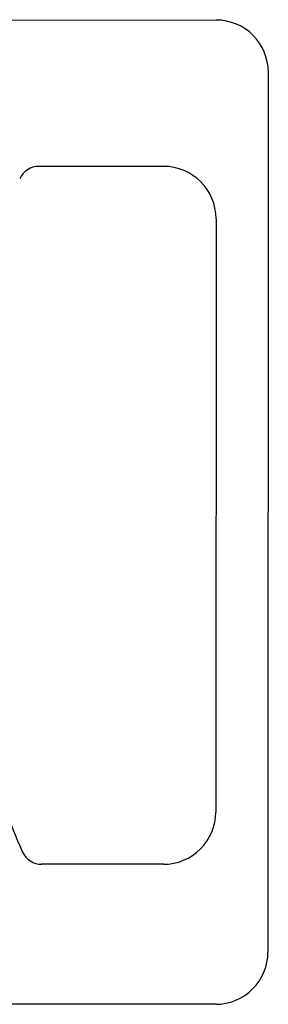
# Model space of a CAD drawing. Header units: millimetres. Extents: x -30782 to 40110, y 35885 to 73818.
# Tile 157 of 166: x 27090 to 27292, y 69104 to 69905. Entities that reach past the tile are written whole.
import ezdxf

# ---------------------------------------------------------------- set-up
doc = ezdxf.new("R2010")
doc.units = ezdxf.units.MM

# ---------------------------------------------------------------- blocks, each defined once
blk = doc.blocks.new('A$C32DD204E')
for p, q in [((1063.23, 3385.6, -685.71), (1778.41, 3385.32, -685.71)), ((1020.43, 2690.01, -685.71), (1020.69, 3343.1, -685.71)), ((1182.25, 3343.03, -685.71), (1664.58, 3342.84, -685.71)), ((1820.92, 3342.78, -685.71), (1820.66, 2689.69, -685.71)), ((1139.71, 3300.52, -685.71), (1139.67, 3198.85, -685.71)), ((1707.09, 3300.3, -685.71), (1707.05, 3201.11, -685.71))]:
    blk.add_line(p, q)
for centre, radius, start, end in [((1063.22, 3343.08, -685.71), 42.53, 89.97718, 179.97718), ((1778.39, 3342.79, -685.71), 42.53, 359.97718, 89.97718), ((1182.23, 3300.51, -685.71), 42.53, 89.97718, 179.97718), ((1664.56, 3300.31, -685.71), 42.53, 359.97718, 89.97718), ((1156.68, 3198.84, -685.71), 17.01, 179.97718, 246.26262), ((1690.04, 3201.11, -685.71), 17.01, 294.81829, 359.97718), ((1560.94, 3480.26, -685.71), 324.57, 280.49175, 294.81829)]:
    blk.add_arc(centre, radius, start, end)

msp = doc.modelspace()

# ---------------------------------------------------------------- block references
at = {"rotation": 270}
msp.add_blockref('A$C32DD204E', (23906.42, 70925.12, 685.71), dxfattribs=at)

doc.saveas('drawing.dxf')
